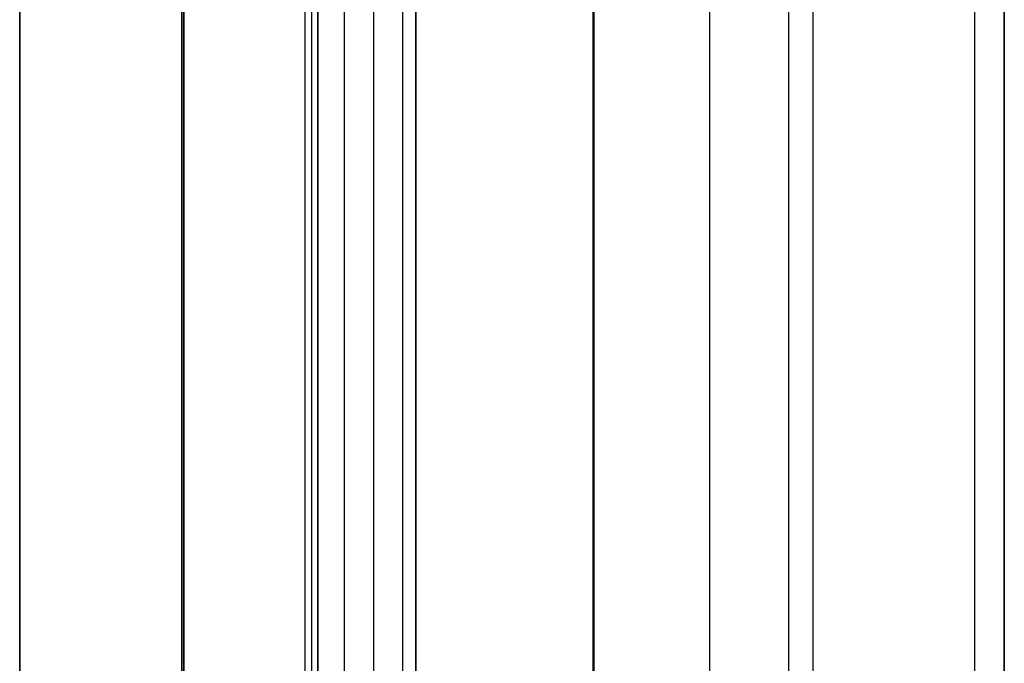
# Model space of a CAD drawing. Header units: millimetres. Extents: x -15 to 7, y 1 to 148.
# Tile 185 of 256: x -6.545 to -5.345, y 52.332 to 53.116. Entities that reach past the tile are written whole.
import ezdxf

# ---------------------------------------------------------------- set-up
doc = ezdxf.new("R2010")
doc.units = ezdxf.units.MM
doc.header["$MEASUREMENT"] = 0
doc.layers.add('Default', color=7, linetype='Continuous', true_color=0x000000)

msp = doc.modelspace()

# ---------------------------------------------------------------- linework, layer by layer
at = {"layer": 'Default', "color": 254, "true_color": 0xcad1ee}
for points in [[(-5.345, 101.5127), (-5.345, 11.4049)], [(-5.8461, 11.3918), (-5.8461, 101.3086)], [(-6.3472, 11.5888), (-6.3472, 100.4419)], [(-6.3472, 100.4419), (-6.3472, 11.5888)], [(-6.3472, 11.5888), (-6.3472, 100.4419)], [(-6.3472, 11.5888), (-6.3472, 100.4419)], [(-6.3472, 11.5888), (-6.3472, 100.4419)], [(-6.3472, 11.5888), (-6.3472, 100.4419)], [(-6.1972, 11.5888), (-6.1972, 100.4419)], [(-6.1972, 11.5888), (-6.1972, 100.4419)], [(-6.1894, 100.4419), (-6.1894, 11.5888)], [(-6.1894, 100.4419), (-6.1894, 11.5888)], [(-6.1815, 11.5888), (-6.1815, 100.4419)], [(-6.1815, 100.4419), (-6.1815, 11.5888)], [(-6.545, 18.1304), (-6.545, 97.2896)], [(-5.345, 96.815), (-5.345, 17.6056)], [(-5.345, 17.6056), (-5.345, 96.815)], [(-5.7037, 17.6182), (-5.7037, 96.8024)], [(-5.7037, 17.6182), (-5.7037, 96.8024)], [(-6.545, 18.1304), (-6.545, 96.7899)], [(-6.545, 96.7899), (-6.545, 18.1304)], [(-6.0624, 96.7899), (-6.0624, 17.6307)], [(-6.0624, 17.6307), (-6.0624, 96.7899)], [(-5.381, 16.3285), (-5.381, 69.6586)], [(-5.345, 16.7174), (-5.345, 69.6596)], [(-5.345, 69.6596), (-5.345, 16.3276)], [(-5.845, 16.3407), (-5.845, 69.6465)], [(-6.345, 69.6334), (-6.345, 16.3538)], [(-6.345, 16.3538), (-6.345, 69.6334)], [(-6.345, 16.3538), (-6.345, 69.6334)], [(-5.6078, 8.2033), (-5.6078, 69.0643)], [(-5.345, 9.1977), (-5.345, 68.0382)], [(-5.345, 52.3128), (-5.345, 57.8071)]]:
    msp.add_lwpolyline(points, dxfattribs=at)
at = {"layer": 'Default', "color": 171, "true_color": 0x8080ff}
for points in [[(-6.1497, 69.6334), (-6.1497, 27.6838)], [(-6.1139, 69.5976), (-6.1139, 27.6301)], [(-6.0781, 27.5764), (-6.0781, 69.5618)], [(-5.5781, 27.5764), (-5.5781, 69.5618)]]:
    msp.add_lwpolyline(points, dxfattribs=at)

doc.saveas('drawing.dxf')
